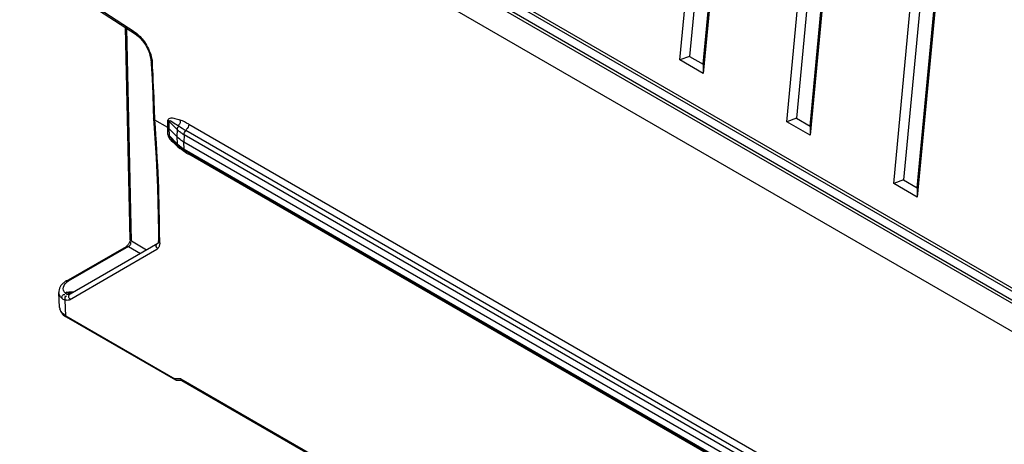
# Model space of a CAD drawing. Header units: inches. Extents: x 0 to 166, y 0 to 117.
# Tile 48 of 73: x 135.09 to 139.57, y 23.83 to 25.76. Entities that reach past the tile are written whole.
import ezdxf

# ---------------------------------------------------------------- set-up
doc = ezdxf.new("R2010")
doc.units = ezdxf.units.IN
doc.header["$LTSCALE"] = 9.105315
doc.header["$MEASUREMENT"] = 0
doc.layers.get('0').update_dxf_attribs({"linetype": 'CONTINUOUS'})

msp = doc.modelspace()

# ---------------------------------------------------------------- linework, layer by layer
at = {"color": 7, "linetype": 'CONTINUOUS'}
for p, q in [((138.0945, 25.5802), (138.3418, 28.1911)), ((138.4489, 28.1292), (138.2016, 25.5183)), ((138.5816, 25.2989), (138.8289, 27.9098)), ((138.9361, 27.8479), (138.6888, 25.237)), ((138.3378, 27.6932), (138.1392, 25.5961)), ((138.201, 25.5604), (138.3997, 27.6575)), ((139.0688, 25.0176), (139.3161, 27.6285)), ((139.4233, 27.5667), (139.176, 24.9557)), ((138.825, 27.412), (138.6264, 25.3149)), ((138.6882, 25.2791), (138.8869, 27.3763)), ((139.3122, 27.1307), (139.1135, 25.0336)), ((139.1754, 24.9979), (139.374, 27.095)), ((145.3984, 21.0012), (135.0887, 26.9534)), ((144.9643, 21.4345), (135.626, 26.8258)), ((135.6329, 26.8369), (144.9658, 21.4487)), ((144.9424, 21.3921), (135.585, 26.7945)), ((135.592, 26.8061), (144.9494, 21.4037)), ((135.6106, 25.7083), (135.2384, 25.9501)), ((135.2416, 25.9412), (135.6138, 25.6994)), ((135.5917, 24.7627), (135.5706, 25.7274)), ((135.5971, 24.7553), (135.576, 25.7239)), ((135.6138, 25.6994), (135.6212, 25.6941)), ((135.6212, 25.6941), (135.6299, 25.6868)), ((135.6873, 25.5704), (135.6878, 25.5622)), ((135.6878, 25.5622), (135.6914, 25.4937)), ((138.1392, 25.5961), (138.0945, 25.5802)), ((138.2016, 25.5183), (138.0945, 25.5802)), ((138.1392, 25.5961), (138.201, 25.5604)), ((138.201, 25.5604), (138.2016, 25.5183)), ((135.6914, 25.4937), (135.6945, 25.4254)), ((135.6945, 25.4254), (135.697, 25.3575)), ((135.697, 25.3575), (135.6983, 25.3135)), ((135.6983, 25.3137), (135.6983, 25.3133)), ((135.6983, 25.3132), (135.7015, 25.2699)), ((135.7041, 25.3063), (135.7039, 25.3134)), ((135.763, 25.2723), (135.7041, 25.3063)), ((135.763, 25.2723), (135.7637, 25.3052)), ((135.7686, 25.3016), (135.7678, 25.2686)), ((135.7686, 25.3016), (135.8052, 25.2641)), ((138.6264, 25.3149), (138.5816, 25.2989)), ((138.6888, 25.237), (138.5816, 25.2989)), ((138.6264, 25.3149), (138.6882, 25.2791)), ((135.7639, 25.2402), (135.763, 25.2723)), ((135.7678, 25.2686), (135.7687, 25.2365)), ((135.7678, 25.2686), (135.8029, 25.2326)), ((135.8052, 25.2641), (135.8046, 25.2309)), ((145.2825, 19.8106), (135.8458, 25.2588)), ((135.8582, 25.2874), (145.2949, 19.8392)), ((138.6882, 25.2791), (138.6888, 25.237)), ((135.7687, 25.2365), (135.8055, 25.1988)), ((135.7858, 25.2145), (135.7849, 25.2155)), ((135.8085, 25.1912), (135.785, 25.2152)), ((135.8029, 25.2326), (135.8046, 25.2309)), ((135.8046, 25.2309), (135.8055, 25.1988)), ((135.8376, 25.2396), (135.8367, 25.2065)), ((145.2731, 19.7585), (135.8367, 25.2065)), ((135.8377, 25.1743), (135.8368, 25.2064)), ((145.274, 19.7916), (135.8376, 25.2396)), ((135.82, 25.1765), (135.8203, 25.1808)), ((135.8377, 25.1743), (145.2739, 19.7265)), ((145.2779, 19.7179), (135.8418, 25.1658)), ((145.295, 19.703), (135.8589, 25.1508)), ((139.1135, 25.0336), (139.0688, 25.0176)), ((139.1135, 25.0336), (139.1754, 24.9979)), ((139.176, 24.9557), (139.0688, 25.0176)), ((139.1754, 24.9979), (139.176, 24.9557)), ((135.6657, 24.7143), (135.5971, 24.7553)), ((135.7263, 24.7478), (135.7263, 24.7563)), ((135.2999, 24.5731), (135.5744, 24.7315)), ((135.5841, 24.7306), (135.3096, 24.5722)), ((135.3149, 24.4885), (135.713, 24.7184)), ((135.7171, 24.744), (135.319, 24.5141)), ((135.5755, 24.7323), (135.5744, 24.7315)), ((135.5818, 24.7381), (135.5796, 24.7357)), ((135.5841, 24.7306), (135.6381, 24.6983)), ((135.5945, 24.749), (135.5937, 24.7499)), ((135.2704, 24.4535), (135.267, 24.5217)), ((135.2984, 24.4155), (135.2964, 24.4862)), ((135.3045, 24.5221), (135.297, 24.5177)), ((135.3087, 24.5121), (135.3053, 24.5126)), ((135.3119, 24.512), (135.3087, 24.5121)), ((135.3272, 24.5196), (135.3262, 24.5195)), ((135.3262, 24.5195), (135.3263, 24.5195)), ((135.2984, 24.4155), (135.7951, 24.1287)), ((135.7998, 24.1214), (135.3023, 24.4087)), ((135.8225, 24.1285), (135.7951, 24.1287)), ((135.8225, 24.1285), (144.8055, 18.9423)), ((135.8272, 24.1202), (135.8035, 24.1204)), ((135.8272, 24.1212), (144.807, 18.9368))]:
    msp.add_line(p, q, dxfattribs=at)
for points in [[(135.6299, 25.6868), (135.6383, 25.6785), (135.6465, 25.6693)], [(135.6465, 25.6693), (135.6541, 25.6592), (135.6611, 25.6485), (135.6675, 25.6373), (135.6731, 25.6257), (135.6778, 25.6139), (135.6817, 25.6022)], [(135.6817, 25.6022), (135.6846, 25.5906), (135.6865, 25.5793), (135.6873, 25.5704)], [(135.7686, 25.3016), (135.7681, 25.302), (135.7677, 25.3025), (135.7672, 25.3029), (135.7666, 25.3033), (135.7661, 25.3037), (135.7655, 25.3041), (135.765, 25.3045), (135.7644, 25.3049), (135.7637, 25.3052)], [(135.7015, 25.2699), (135.7061, 25.2018), (135.71, 25.134), (135.7133, 25.0665), (135.716, 24.9994), (135.718, 24.9326), (135.7195, 24.8661), (135.7203, 24.8001), (135.7205, 24.7563)], [(135.763, 25.2723), (135.7636, 25.2719), (135.7642, 25.2715), (135.7648, 25.2711), (135.7654, 25.2707), (135.7659, 25.2703), (135.7664, 25.2699), (135.7669, 25.2695), (135.7674, 25.269), (135.7678, 25.2686)], [(135.7639, 25.2402), (135.7645, 25.2398), (135.7651, 25.2394), (135.7657, 25.239), (135.7663, 25.2386), (135.7668, 25.2382), (135.7673, 25.2378), (135.7678, 25.2374), (135.7683, 25.2369), (135.7687, 25.2365)], [(135.5917, 24.7627), (135.5917, 24.7623), (135.5915, 24.76), (135.5911, 24.7573), (135.5904, 24.7542), (135.5893, 24.7509), (135.5878, 24.7475), (135.586, 24.7441), (135.584, 24.741), (135.5818, 24.7381)], [(135.7205, 24.7563), (135.7205, 24.7559), (135.7204, 24.7537), (135.7202, 24.7515), (135.7199, 24.7496), (135.7195, 24.748), (135.719, 24.7467), (135.7185, 24.7457), (135.7181, 24.7449), (135.7177, 24.7445), (135.7174, 24.7442), (135.7172, 24.744), (135.7171, 24.744)], [(135.5796, 24.7357), (135.5775, 24.7337), (135.5755, 24.7323)], [(135.3003, 24.5147), (135.2994, 24.5154), (135.2985, 24.5161), (135.2978, 24.5169), (135.297, 24.5177)], [(135.3053, 24.5126), (135.3042, 24.5129), (135.3032, 24.5132), (135.3022, 24.5136), (135.3012, 24.5142), (135.3003, 24.5147)]]:
    msp.add_lwpolyline(points, dxfattribs=at)
for centre, radius, start, end in [((135.5361, 25.5536), 0.1573, 3.7633, 6.2956), ((127.1175, 25.0651), 8.59, 3.13682, 3.32935), ((127.3031, 25.0746), 8.4042, 1.77352, 3.1411), ((127.4819, 25.0808), 8.2253, 1.62027, 1.76915), ((128.2986, 24.7321), 7.4277, 0.18635, 4.4334), ((135.9242, 25.3893), 0.173, 234.255, 239.8926), ((135.8906, 25.3149), 0.1203, 224.3271, 226.3352), ((135.925, 25.3597), 0.1768, 236.9883, 240.0831), ((135.892, 25.2832), 0.1209, 224.2693, 226.2702), ((135.9027, 25.2831), 0.1317, 224.3336, 228.1887), ((135.9088, 25.2898), 0.1407, 228.1671, 230.0153), ((136.1541, 25.6063), 0.5444, 231.7464, 232.1381), ((135.9148, 25.2972), 0.1502, 230.0348, 233.5762), ((135.9674, 25.3661), 0.2403, 232.1317, 233.3484), ((135.982, 25.3858), 0.2647, 233.3493, 234.4547), ((135.9237, 25.3234), 0.1721, 235.3184, 240.0603), ((135.9231, 25.3083), 0.1641, 233.5753, 236.904), ((135.9292, 25.3176), 0.1751, 236.8853, 238.475), ((135.933, 25.3238), 0.1824, 238.4745, 240.0057), ((136.0747, 25.5251), 0.4321, 238.6267, 239.327), ((136.0836, 25.5402), 0.4496, 239.3272, 240.0057), ((135.7022, 24.7371), 0.0216, 300.0163, 308.7796), ((135.3442, 24.496), 0.0889, 119.9312, 125.4949), ((135.3436, 24.5131), 0.0681, 119.907, 125.7944), ((135.3128, 24.524), 0.0458, 167.4305, 182.8434), ((135.3244, 24.427), 0.0959, 98.8322, 101.5592), ((135.3261, 24.4162), 0.1069, 96.3524, 98.8333), ((135.3292, 24.3539), 0.1693, 88.2062, 90.4145), ((135.3039, 24.4552), 0.0335, 182.9413, 192.9054), ((135.3469, 24.4861), 0.0894, 236.1409, 240.043), ((135.805, 24.1308), 0.0101, 191.8972, 204.6633)]:
    msp.add_arc(centre, radius, start, end, dxfattribs=at)
for points, knots in [([(135.6137, 25.6994), (135.6126, 25.7001), (135.6106, 25.703), (135.6104, 25.7064), (135.6106, 25.7083)], [0, 0, 0, 0, 0.416067, 1, 1, 1, 1]), ([(135.6931, 25.564), (135.6915, 25.5647), (135.6888, 25.5663), (135.6865, 25.5689), (135.6862, 25.5703)], [0, 0, 0, 0, 0.553738, 1, 1, 1, 1]), ([(135.6972, 25.3133), (135.6973, 25.3123), (135.6998, 25.3098), (135.7029, 25.3097), (135.7048, 25.3095)], [0, 0, 0, 0, 0.342211, 1, 1, 1, 1]), ([(135.7637, 25.3052), (135.764, 25.3098), (135.7764, 25.3191), (135.7967, 25.313), (135.8116, 25.3091), (135.8194, 25.3063)], [0, 0, 0, 0, 0.225858, 0.594175, 1, 1, 1, 1]), ([(135.7686, 25.3016), (135.771, 25.3088), (135.7951, 25.2898), (135.8054, 25.2847), (135.8128, 25.2795)], [0, 0, 0, 0, 0.456256, 1, 1, 1, 1]), ([(135.7639, 25.2402), (135.7643, 25.2262), (135.7876, 25.2047), (135.8066, 25.187), (135.817, 25.1788)], [0, 0, 0, 0, 0.512765, 1, 1, 1, 1]), ([(135.8055, 25.1988), (135.8055, 25.1974), (135.8061, 25.1946), (135.8077, 25.1922), (135.8086, 25.1912)], [0, 0, 0, 0, 0.509174, 1, 1, 1, 1]), ([(135.8419, 25.1659), (135.8407, 25.1667), (135.8385, 25.1693), (135.8378, 25.1726), (135.8378, 25.1743)], [0, 0, 0, 0, 0.464875, 1, 1, 1, 1]), ([(135.8589, 25.1508), (135.8589, 25.1517), (135.8588, 25.1537), (135.8586, 25.1556), (135.8584, 25.1566)], [0, 0, 0, 0, 0.49511, 1, 1, 1, 1]), ([(135.5971, 24.7553), (135.5955, 24.7562), (135.5929, 24.7582), (135.5907, 24.7611), (135.5905, 24.7626)], [0, 0, 0, 0, 0.544006, 1, 1, 1, 1]), ([(135.7263, 24.7478), (135.7246, 24.7488), (135.7217, 24.7512), (135.7205, 24.7548), (135.7205, 24.7563)], [0, 0, 0, 0, 0.571545, 1, 1, 1, 1]), ([(135.5737, 24.7325), (135.5747, 24.7331), (135.5784, 24.7326), (135.5801, 24.7297), (135.5812, 24.728)], [0, 0, 0, 0, 0.345812, 1, 1, 1, 1]), ([(135.5841, 24.7306), (135.5858, 24.7316), (135.589, 24.7343), (135.5919, 24.7375), (135.5931, 24.7393)], [0, 0, 0, 0, 0.468071, 1, 1, 1, 1]), ([(135.5931, 24.7393), (135.5941, 24.7409), (135.5959, 24.7439), (135.5954, 24.7477), (135.5945, 24.749)], [0, 0, 0, 0, 0.546348, 1, 1, 1, 1]), ([(135.7108, 24.7379), (135.7094, 24.7358), (135.7071, 24.7298), (135.7122, 24.7254), (135.7148, 24.7243)], [0, 0, 0, 0, 0.464713, 1, 1, 1, 1]), ([(135.7171, 24.744), (135.7159, 24.7433), (135.7136, 24.7414), (135.7116, 24.7392), (135.7108, 24.7379)], [0, 0, 0, 0, 0.475307, 1, 1, 1, 1]), ([(135.7221, 24.7281), (135.7213, 24.7266), (135.7194, 24.7237), (135.717, 24.7213), (135.7158, 24.7203)], [0, 0, 0, 0, 0.511967, 1, 1, 1, 1]), ([(135.7256, 24.739), (135.7253, 24.7371), (135.7244, 24.7333), (135.723, 24.7297), (135.7221, 24.7281)], [0, 0, 0, 0, 0.519215, 1, 1, 1, 1]), ([(135.7263, 24.7478), (135.7263, 24.7463), (135.7262, 24.7434), (135.7258, 24.7405), (135.7256, 24.739)], [0, 0, 0, 0, 0.511775, 1, 1, 1, 1]), ([(135.3096, 24.5722), (135.3079, 24.5731), (135.3046, 24.5744), (135.3008, 24.5748), (135.2993, 24.5741)], [0, 0, 0, 0, 0.543712, 1, 1, 1, 1]), ([(135.288, 24.5315), (135.2848, 24.5407), (135.2898, 24.5571), (135.3004, 24.5659), (135.3037, 24.5684)], [0, 0, 0, 0, 0.703943, 1, 1, 1, 1]), ([(135.3149, 24.4885), (135.3112, 24.4863), (135.3041, 24.4838), (135.2983, 24.4873), (135.2967, 24.4885)], [0, 0, 0, 0, 0.676485, 1, 1, 1, 1]), ([(135.319, 24.5141), (135.3168, 24.5129), (135.313, 24.5094), (135.3106, 24.5045), (135.3107, 24.502)], [0, 0, 0, 0, 0.499973, 1, 1, 1, 1]), ([(135.3107, 24.502), (135.3107, 24.5006), (135.3119, 24.4972), (135.3148, 24.4954), (135.3165, 24.4945)], [0, 0, 0, 0, 0.429373, 1, 1, 1, 1]), ([(135.319, 24.5141), (135.3179, 24.5135), (135.3156, 24.5126), (135.3132, 24.5121), (135.3119, 24.512)], [0, 0, 0, 0, 0.487515, 1, 1, 1, 1]), ([(135.3279, 24.5232), (135.3256, 24.5232), (135.3211, 24.5231), (135.3165, 24.5227), (135.3143, 24.5224)], [0, 0, 0, 0, 0.501806, 1, 1, 1, 1]), ([(135.3026, 24.4092), (135.3016, 24.4097), (135.2998, 24.4115), (135.2993, 24.4138), (135.2992, 24.4151)], [0, 0, 0, 0, 0.475138, 1, 1, 1, 1]), ([(135.8001, 24.1219), (135.7992, 24.1224), (135.7975, 24.1238), (135.7963, 24.1256), (135.7959, 24.1266)], [0, 0, 0, 0, 0.491908, 1, 1, 1, 1]), ([(135.8225, 24.1285), (135.8228, 24.1271), (135.8241, 24.1243), (135.8263, 24.1224), (135.8275, 24.1217)], [0, 0, 0, 0, 0.511599, 1, 1, 1, 1]), ([(135.8036, 24.1208), (135.803, 24.1208), (135.8018, 24.1211), (135.8007, 24.1216), (135.8001, 24.1219)], [0, 0, 0, 0, 0.494704, 1, 1, 1, 1])]:
    msp.add_open_spline(points, degree=3, knots=knots, dxfattribs=at)
for points in [[(135.6106, 25.7083), (135.6181, 25.7033), (135.6251, 25.6976), (135.6317, 25.6914)], [(135.6317, 25.6914), (135.6386, 25.6849), (135.645, 25.6778), (135.6508, 25.6704)], [(135.6508, 25.6704), (135.666, 25.6508), (135.6779, 25.6282), (135.6853, 25.6045)], [(135.6853, 25.6045), (135.6887, 25.5936), (135.6912, 25.5823), (135.6924, 25.5709)], [(135.8194, 25.3063), (135.8204, 25.2985), (135.8194, 25.2874), (135.8124, 25.2838)], [(135.8582, 25.2874), (135.8458, 25.2946), (135.8329, 25.3013), (135.8194, 25.3063)], [(135.8128, 25.2795), (135.8087, 25.2756), (135.8054, 25.2699), (135.8052, 25.2641)], [(135.8052, 25.2641), (135.8108, 25.2585), (135.8169, 25.2529), (135.824, 25.2495)], [(135.8128, 25.2795), (135.8236, 25.2723), (135.8345, 25.2653), (135.8458, 25.2588)], [(135.8375, 25.2397), (135.8376, 25.2466), (135.8411, 25.2537), (135.8458, 25.2588)], [(135.8582, 25.2874), (135.858, 25.2787), (135.855, 25.2667), (135.8467, 25.2641)], [(135.7849, 25.2155), (135.7788, 25.222), (135.7698, 25.2277), (135.7687, 25.2365)], [(135.8287, 25.2114), (135.8212, 25.2163), (135.814, 25.2218), (135.8076, 25.228)], [(135.8257, 25.1819), (135.8196, 25.1861), (135.8138, 25.1908), (135.8085, 25.1959)], [(135.8281, 25.1704), (135.8351, 25.1654), (135.8424, 25.1607), (135.8497, 25.1562)], [(135.2808, 24.5579), (135.2747, 24.5512), (135.27, 24.5428), (135.2681, 24.534)], [(135.2926, 24.5684), (135.2883, 24.5653), (135.2843, 24.5618), (135.2808, 24.5579)], [(135.297, 24.5177), (135.2931, 24.5216), (135.2898, 24.5263), (135.288, 24.5315)], [(135.2801, 24.4953), (135.2731, 24.5022), (135.2675, 24.5119), (135.267, 24.5217)], [(135.2801, 24.4953), (135.2798, 24.5026), (135.2869, 24.5152), (135.2937, 24.5125)], [(135.2958, 24.4862), (135.2902, 24.4878), (135.2835, 24.4909), (135.2817, 24.4965)], [(135.2958, 24.4862), (135.2938, 24.4931), (135.2968, 24.5084), (135.3035, 24.5061)], [(135.3046, 24.5221), (135.3107, 24.5189), (135.3226, 24.515), (135.3252, 24.5214)], [(135.3046, 24.5221), (135.3116, 24.5202), (135.319, 24.5188), (135.3263, 24.5193)], [(135.2705, 24.4535), (135.2712, 24.4371), (135.2834, 24.4211), (135.2971, 24.4119)], [(135.2835, 24.4268), (135.2778, 24.4325), (135.273, 24.4398), (135.2712, 24.4477)], [(135.299, 24.4152), (135.2934, 24.4184), (135.2881, 24.4223), (135.2835, 24.4268)]]:
    msp.add_open_spline(points, degree=3, dxfattribs=at)

doc.saveas('drawing.dxf')
